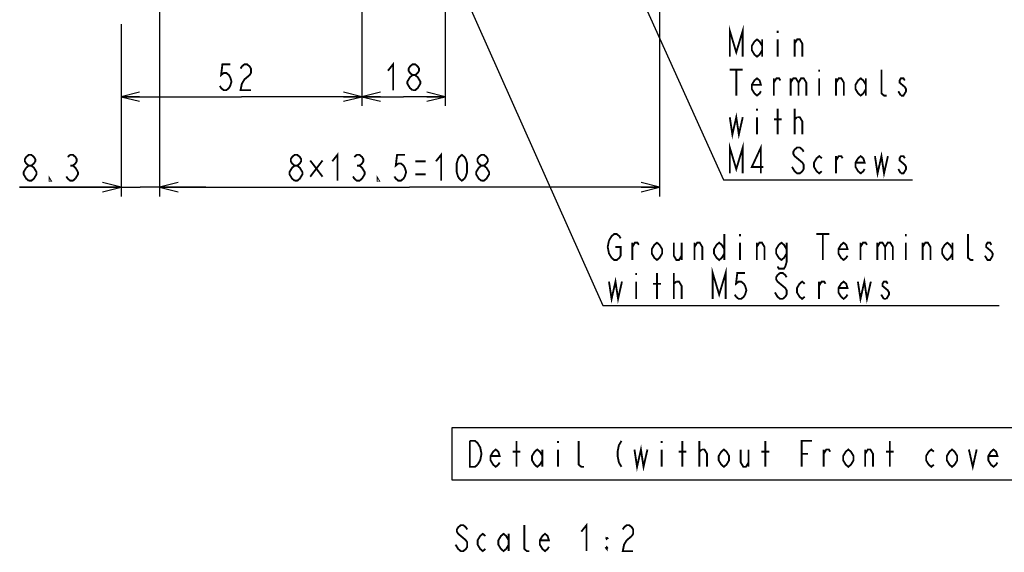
# Model space of a CAD drawing. Extents: x 30 to 410, y 33 to 287.
# Tile 10 of 22: x 225 to 332, y 42 to 99. Entities that reach past the tile are written whole.
import ezdxf

# ---------------------------------------------------------------- set-up
doc = ezdxf.new("R2010")
doc.units = 0
doc.header["$LTSCALE"] = 23.1
doc.layers.get('0').update_dxf_attribs({"linetype": 'CONTINUOUS'})
doc.layers.add('ALL_DIM', color=7, linetype='CONTINUOUS')
doc.layers.add('ALL_NOTE', color=7, linetype='CONTINUOUS')
doc.dimstyles.get("Standard").update_dxf_attribs({"dimtxt": 2.5, "dimasz": 2.5, "dimexe": 1.25, "dimexo": 0.625, "dimtad": 1, "dimcen": 2.5, "dimazin": 3, "dimtfac": 1, "dimtmove": 0, "dimatfit": 3})

# ---------------------------------------------------------------- blocks, each defined once
blk = doc.blocks.new('_OPEN')
at = {"color": 0, "linetype": 'BYBLOCK'}
for p, q in [((0, 0), (-1, 0.25)), ((-1, -0.25), (0, 0)), ((-1, 0), (0, 0))]:
    blk.add_line(p, q, dxfattribs=at)
blk = doc.blocks.new('*D10')
at = {"layer": 'ALL_DIM', "color": 2, "linetype": 'CONTINUOUS'}
for p, q in [((262.12, 102.37), (262.12, 90.17)), ((271.12, 102.37), (271.12, 90.17)), ((262.12, 91.17), (266.62, 91.17)), ((271.12, 91.17), (266.62, 91.17))]:
    blk.add_line(p, q, dxfattribs=at)
at = {"layer": 'ALL_DIM', "color": 2, "linetype": 'CONTINUOUS', "xscale": 2, "yscale": 2, "zscale": 2, "rotation": 180}
blk.add_blockref('_OPEN', (262.12, 91.17), dxfattribs=at)
at = {"layer": 'ALL_DIM', "color": 2, "linetype": 'CONTINUOUS', "xscale": 2, "yscale": 2, "zscale": 2}
blk.add_blockref('_OPEN', (271.12, 91.17), dxfattribs=at)
blk = doc.blocks.new('*D11')
at = {"layer": 'ALL_DIM', "color": 2, "linetype": 'CONTINUOUS'}
for p, q in [((240.27, 128.07), (240.27, 121.15)), ((294.27, 128.07), (294.27, 121.13)), ((294.27, 118.47), (294.27, 80.39)), ((240.27, 115.44), (240.27, 80.39)), ((240.27, 81.39), (267.27, 81.39)), ((294.27, 81.39), (267.27, 81.39))]:
    blk.add_line(p, q, dxfattribs=at)
at = {"layer": 'ALL_DIM', "color": 2, "linetype": 'CONTINUOUS', "xscale": 2, "yscale": 2, "zscale": 2, "rotation": 180}
blk.add_blockref('_OPEN', (240.27, 81.39), dxfattribs=at)
at = {"layer": 'ALL_DIM', "color": 2, "linetype": 'CONTINUOUS', "xscale": 2, "yscale": 2, "zscale": 2}
blk.add_blockref('_OPEN', (294.27, 81.39), dxfattribs=at)
blk = doc.blocks.new('*D13')
at = {"layer": 'ALL_DIM', "color": 2, "linetype": 'CONTINUOUS'}
for p, q in [((262.12, 102.37), (262.12, 90.17)), ((236.12, 98.99), (236.12, 90.17)), ((236.12, 91.17), (249.12, 91.17)), ((262.12, 91.17), (249.12, 91.17))]:
    blk.add_line(p, q, dxfattribs=at)
at = {"layer": 'ALL_DIM', "color": 2, "linetype": 'CONTINUOUS', "xscale": 2, "yscale": 2, "zscale": 2, "rotation": 180}
blk.add_blockref('_OPEN', (236.12, 91.17), dxfattribs=at)
at = {"layer": 'ALL_DIM', "color": 2, "linetype": 'CONTINUOUS', "xscale": 2, "yscale": 2, "zscale": 2}
blk.add_blockref('_OPEN', (262.12, 91.17), dxfattribs=at)
blk = doc.blocks.new('*D14')
at = {"layer": 'ALL_DIM', "color": 2, "linetype": 'CONTINUOUS'}
for p, q in [((240.27, 128.07), (240.27, 121.35)), ((240.27, 115.3), (240.27, 80.39)), ((236.12, 98.99), (236.12, 80.39)), ((236.12, 81.39), (225.16, 81.39)), ((225.16, 81.39), (238.19, 81.39)), ((245.27, 81.39), (238.19, 81.39)), ((240.27, 81.39), (245.27, 81.39))]:
    blk.add_line(p, q, dxfattribs=at)
at = {"layer": 'ALL_DIM', "color": 2, "linetype": 'CONTINUOUS', "xscale": 2, "yscale": 2, "zscale": 2}
blk.add_blockref('_OPEN', (236.12, 81.39), dxfattribs=at)
at = {"layer": 'ALL_DIM', "color": 2, "linetype": 'CONTINUOUS', "xscale": 2, "yscale": 2, "zscale": 2, "rotation": 180}
blk.add_blockref('_OPEN', (240.27, 81.39), dxfattribs=at)

msp = doc.modelspace()

# ---------------------------------------------------------------- linework, layer by layer
at = {"layer": 'ALL_DIM', "color": 2, "linetype": 'CONTINUOUS', "const_width": 0.2}
for points in [[(247.898, 94.669), (247.058, 94.669), (246.918, 93.503), (247.198, 93.736), (247.478, 93.736), (247.758, 93.503), (247.898, 93.269), (248.038, 92.803), (247.898, 92.336), (247.758, 92.103), (247.478, 91.869), (247.198, 91.869), (246.918, 92.103), (246.778, 92.336)], [(249.018, 94.203), (249.158, 94.436), (249.438, 94.669), (249.718, 94.669), (249.998, 94.436), (250.138, 94.203), (250.138, 93.736), (249.998, 93.503), (249.718, 93.269), (249.438, 93.036), (249.158, 92.569), (249.018, 91.869), (250.138, 91.869)], [(264.933, 93.969), (265.493, 94.669), (265.493, 91.869)], [(267.593, 93.503), (267.313, 93.736), (267.173, 93.969), (267.173, 94.203), (267.313, 94.436), (267.593, 94.669), (267.873, 94.669), (268.153, 94.436), (268.293, 94.203), (268.293, 93.969), (268.153, 93.736), (267.873, 93.503)], [(267.313, 93.269), (267.593, 93.503), (267.873, 93.503), (268.153, 93.269), (268.293, 93.036), (268.433, 92.803), (268.433, 92.569), (268.293, 92.336), (268.153, 92.103), (267.873, 91.869), (267.593, 91.869)], [(267.593, 91.869), (267.313, 92.103), (267.173, 92.336), (267.033, 92.569), (267.033, 92.803), (267.313, 93.269)], [(258.92, 84.194), (259.48, 84.894), (259.48, 82.094)], [(270.12, 84.194), (270.68, 84.894), (270.68, 82.094)], [(226.143, 83.727), (225.863, 83.96), (225.723, 84.194), (225.723, 84.427), (225.863, 84.66), (226.143, 84.894), (226.423, 84.894), (226.703, 84.66), (226.843, 84.427), (226.843, 84.194), (226.703, 83.96), (226.423, 83.727)], [(230.343, 84.66), (230.623, 84.894), (230.903, 84.894), (231.183, 84.66), (231.323, 84.427), (231.323, 84.194), (231.183, 83.96), (230.903, 83.727), (231.183, 83.494), (231.463, 83.027)], [(254.86, 83.727), (254.58, 83.96), (254.44, 84.194), (254.44, 84.427), (254.58, 84.66), (254.86, 84.894), (255.14, 84.894), (255.42, 84.66), (255.56, 84.427), (255.56, 84.194), (255.42, 83.96), (255.14, 83.727)], [(256.54, 84.281), (257.87, 82.531)], [(257.87, 84.281), (256.54, 82.531)], [(261.3, 84.66), (261.58, 84.894), (261.86, 84.894), (262.14, 84.66), (262.28, 84.427), (262.28, 84.194), (262.14, 83.96), (261.86, 83.727), (262.14, 83.494), (262.28, 83.26), (262.42, 83.027), (262.42, 82.794), (262.28, 82.56), (262.14, 82.327), (261.86, 82.094), (261.58, 82.094), (261.3, 82.327), (261.16, 82.56)], [(266.76, 84.894), (265.92, 84.894), (265.78, 83.727), (266.06, 83.96), (266.34, 83.96), (266.62, 83.727), (266.76, 83.494), (266.9, 83.027), (266.76, 82.56), (266.62, 82.327), (266.34, 82.094), (266.06, 82.094), (265.78, 82.327), (265.64, 82.56)], [(267.88, 84.194), (269, 84.194)], [(272.92, 82.094), (272.64, 82.327), (272.5, 82.56), (272.36, 83.027), (272.36, 83.96), (272.5, 84.427), (272.64, 84.66), (272.92, 84.894), (273.2, 84.66), (273.34, 84.427), (273.48, 83.96), (273.48, 83.027), (273.34, 82.56), (273.2, 82.327), (272.92, 82.094)], [(275.02, 83.727), (274.74, 83.96), (274.6, 84.194), (274.6, 84.427), (274.74, 84.66), (275.02, 84.894), (275.3, 84.894), (275.58, 84.66), (275.72, 84.427), (275.72, 84.194), (275.58, 83.96), (275.3, 83.727)], [(226.143, 82.094), (225.863, 82.327), (225.723, 82.56), (225.583, 82.794), (225.583, 83.027), (225.863, 83.494)], [(225.863, 83.494), (226.143, 83.727), (226.423, 83.727), (226.703, 83.494), (226.843, 83.26), (226.983, 83.027), (226.983, 82.794), (226.843, 82.56), (226.703, 82.327), (226.423, 82.094), (226.143, 82.094)], [(230.623, 83.727), (230.903, 83.727)], [(231.463, 83.027), (231.463, 82.794), (231.183, 82.327)], [(254.86, 82.094), (254.58, 82.327), (254.44, 82.56), (254.3, 82.794), (254.3, 83.027), (254.58, 83.494)], [(254.58, 83.494), (254.86, 83.727), (255.14, 83.727), (255.42, 83.494), (255.56, 83.26), (255.7, 83.027), (255.7, 82.794), (255.56, 82.56), (255.42, 82.327), (255.14, 82.094), (254.86, 82.094)], [(261.58, 83.727), (261.86, 83.727)], [(275.02, 82.094), (274.74, 82.327), (274.6, 82.56), (274.46, 82.794), (274.46, 83.027), (274.74, 83.494)], [(274.74, 83.494), (275.02, 83.727), (275.3, 83.727), (275.58, 83.494), (275.72, 83.26), (275.86, 83.027), (275.86, 82.794), (275.72, 82.56), (275.58, 82.327), (275.3, 82.094), (275.02, 82.094)], [(228.523, 82.094), (228.383, 82.094), (228.383, 82.327), (228.523, 82.094)], [(231.183, 82.327), (230.903, 82.094), (230.623, 82.094), (230.343, 82.327), (230.203, 82.56)], [(263.96, 82.094), (263.82, 82.094), (263.82, 82.327), (263.96, 82.094)], [(267.88, 82.794), (269, 82.794)]]:
    msp.add_lwpolyline(points, dxfattribs=at)
at = {"layer": 'ALL_NOTE', "color": 2, "linetype": 'CONTINUOUS'}
for p, q in [((280.957, 126.953), (301.185, 82.188)), ((273.107, 102.321), (288.139, 68.639)), ((301.185, 82.188), (301.435, 82.188)), ((301.435, 82.188), (321.595, 82.188)), ((288.139, 68.639), (288.389, 68.639)), ((288.389, 68.639), (330.949, 68.639))]:
    msp.add_line(p, q, dxfattribs=at)
at = {"layer": 'ALL_NOTE', "color": 2, "linetype": 'CONTINUOUS', "const_width": 0.2}
for points in [[(301.855, 95.488), (301.855, 98.288), (302.555, 95.955), (303.255, 98.288), (303.255, 95.488)], [(307.035, 98.288), (307.035, 98.055)], [(305.355, 96.188), (305.075, 95.721), (304.795, 95.488), (304.515, 95.721), (304.235, 96.188), (304.235, 96.655), (304.515, 97.121), (304.795, 97.355), (305.075, 97.121), (305.355, 96.655)], [(305.355, 97.355), (305.355, 95.488)], [(307.035, 97.355), (307.035, 95.488)], [(308.855, 95.488), (308.855, 97.355)], [(308.855, 96.888), (309.135, 97.355), (309.415, 97.355), (309.695, 96.888), (309.695, 95.488)], [(301.855, 94.088), (303.255, 94.088)], [(302.555, 94.088), (302.555, 91.288)], [(311.515, 94.088), (311.515, 93.855)], [(318.795, 91.288), (318.515, 91.288), (318.235, 91.521), (318.235, 94.088)], [(305.215, 91.755), (305.075, 91.521), (304.795, 91.288), (304.515, 91.521), (304.235, 91.988), (304.235, 92.455), (304.515, 92.921), (304.795, 93.155), (305.075, 92.921), (305.215, 92.455), (304.235, 92.455)], [(306.615, 91.288), (306.615, 93.155)], [(306.615, 92.688), (306.895, 93.155), (307.175, 93.155), (307.315, 92.921)], [(308.435, 93.155), (308.435, 91.288)], [(308.435, 92.688), (308.715, 93.155), (308.995, 93.155), (309.275, 92.688), (309.275, 91.288)], [(309.275, 92.688), (309.555, 93.155), (309.835, 93.155), (310.115, 92.688), (310.115, 91.288)], [(311.515, 93.155), (311.515, 91.288)], [(313.335, 91.288), (313.335, 93.155)], [(313.335, 92.688), (313.615, 93.155), (313.895, 93.155), (314.175, 92.688), (314.175, 91.288)], [(316.555, 91.988), (316.275, 91.521), (315.995, 91.288), (315.715, 91.521), (315.435, 91.988), (315.435, 92.455), (315.715, 92.921), (315.995, 93.155), (316.275, 92.921), (316.555, 92.455)], [(316.555, 93.155), (316.555, 91.288)], [(320.755, 92.921), (320.615, 93.155), (320.335, 93.155), (320.195, 92.921), (320.195, 92.688), (320.475, 92.455), (320.755, 92.221), (320.895, 91.988), (320.895, 91.755), (320.755, 91.521), (320.615, 91.288), (320.335, 91.288)], [(320.335, 91.288), (320.055, 91.755)], [(301.855, 88.955), (302.135, 87.088), (302.555, 88.955), (302.835, 87.088), (303.255, 88.955)], [(304.795, 89.888), (304.795, 89.655)], [(307.035, 87.088), (307.035, 89.888)], [(308.855, 87.088), (308.855, 89.888)], [(304.795, 88.955), (304.795, 87.088)], [(306.615, 88.721), (307.455, 88.721)], [(308.855, 88.721), (309.135, 88.955)], [(309.135, 88.955), (309.415, 88.955), (309.695, 88.488), (309.695, 87.088)], [(301.855, 82.888), (301.855, 85.688), (302.555, 83.355), (303.255, 85.688), (303.255, 82.888)], [(305.215, 82.888), (305.215, 85.688), (304.235, 83.588), (305.495, 83.588)], [(309.835, 85.221), (309.695, 85.455), (309.415, 85.688), (309.135, 85.688), (308.855, 85.455), (308.715, 85.221), (308.715, 84.988), (308.855, 84.755), (309.135, 84.521), (309.415, 84.288), (309.695, 84.055), (309.835, 83.821), (309.835, 83.355), (309.695, 83.121), (309.415, 82.888), (309.135, 82.888), (308.855, 83.121), (308.715, 83.355), (308.575, 83.588)], [(317.535, 84.755), (317.815, 82.888), (318.235, 84.755), (318.515, 82.888), (318.935, 84.755)], [(311.795, 83.121), (311.515, 82.888), (311.235, 83.121), (310.955, 83.588), (310.955, 84.055), (311.235, 84.521), (311.515, 84.755), (311.795, 84.521)], [(313.335, 82.888), (313.335, 84.755)], [(313.335, 84.288), (313.615, 84.755), (313.895, 84.755), (314.035, 84.521)], [(316.415, 83.355), (316.275, 83.121), (315.995, 82.888), (315.715, 83.121), (315.435, 83.588), (315.435, 84.055), (315.715, 84.521), (315.995, 84.755), (316.275, 84.521), (316.415, 84.055), (315.435, 84.055)], [(320.755, 84.521), (320.615, 84.755), (320.335, 84.755), (320.195, 84.521), (320.195, 84.288), (320.475, 84.055), (320.755, 83.821), (320.895, 83.588), (320.895, 83.355), (320.755, 83.121), (320.615, 82.888), (320.335, 82.888)], [(320.335, 82.888), (320.055, 83.355)], [(289.089, 73.772), (288.809, 74.239), (288.669, 74.939), (288.809, 75.639)], [(288.809, 75.639), (289.089, 76.106), (289.369, 76.339), (289.649, 76.339), (289.929, 76.106), (290.069, 75.872)], [(291.329, 73.539), (291.329, 75.406)], [(291.329, 74.939), (291.609, 75.406), (291.889, 75.406), (292.029, 75.172)], [(294.549, 74.239), (294.269, 73.772), (293.989, 73.539), (293.709, 73.772), (293.429, 74.239), (293.429, 74.706), (293.709, 75.172), (293.989, 75.406), (294.269, 75.172), (294.549, 74.706), (294.549, 74.239)], [(295.809, 75.406), (295.809, 74.006), (296.089, 73.539), (296.369, 73.539), (296.649, 74.006)], [(296.649, 75.406), (296.649, 73.539)], [(298.049, 73.539), (298.049, 75.406)], [(298.049, 74.939), (298.329, 75.406), (298.609, 75.406), (298.889, 74.939), (298.889, 73.539)], [(301.269, 74.239), (300.989, 73.772), (300.709, 73.539), (300.429, 73.772), (300.149, 74.239), (300.149, 74.706), (300.429, 75.172), (300.709, 75.406), (300.989, 75.172), (301.269, 74.706)], [(301.269, 76.339), (301.269, 73.539)], [(302.949, 76.339), (302.949, 76.106)], [(302.949, 75.406), (302.949, 73.539)], [(304.769, 73.539), (304.769, 75.406)], [(304.769, 74.939), (305.049, 75.406), (305.329, 75.406), (305.609, 74.939), (305.609, 73.539)], [(307.989, 74.239), (307.709, 73.772), (307.429, 73.539), (307.149, 73.772), (306.869, 74.239), (306.869, 74.706), (307.149, 75.172), (307.429, 75.406), (307.709, 75.172), (307.989, 74.706)], [(307.989, 75.406), (307.989, 73.306), (307.849, 72.839), (307.709, 72.606), (307.149, 72.606), (307.009, 72.839)], [(311.209, 76.339), (312.609, 76.339)], [(311.909, 76.339), (311.909, 73.539)], [(314.569, 74.006), (314.429, 73.772), (314.149, 73.539), (313.869, 73.772), (313.589, 74.239), (313.589, 74.706), (313.869, 75.172), (314.149, 75.406), (314.429, 75.172), (314.569, 74.706), (313.589, 74.706)], [(315.969, 73.539), (315.969, 75.406)], [(315.969, 74.939), (316.249, 75.406), (316.529, 75.406), (316.669, 75.172)], [(317.789, 75.406), (317.789, 73.539)], [(317.789, 74.939), (318.069, 75.406), (318.349, 75.406), (318.629, 74.939), (318.629, 73.539)], [(318.629, 74.939), (318.909, 75.406), (319.189, 75.406), (319.469, 74.939), (319.469, 73.539)], [(320.869, 76.339), (320.869, 76.106)], [(320.869, 75.406), (320.869, 73.539)], [(322.689, 73.539), (322.689, 75.406)], [(322.689, 74.939), (322.969, 75.406), (323.249, 75.406), (323.529, 74.939), (323.529, 73.539)], [(325.909, 74.239), (325.629, 73.772), (325.349, 73.539), (325.069, 73.772), (324.789, 74.239), (324.789, 74.706), (325.069, 75.172), (325.349, 75.406), (325.629, 75.172), (325.909, 74.706)], [(325.909, 75.406), (325.909, 73.539)], [(328.149, 73.539), (327.869, 73.539), (327.589, 73.772), (327.589, 76.339)], [(330.109, 75.172), (329.969, 75.406), (329.689, 75.406), (329.549, 75.172), (329.549, 74.939), (329.829, 74.706), (330.109, 74.472), (330.249, 74.239), (330.249, 74.006)], [(289.509, 74.939), (290.069, 74.939), (290.069, 74.006), (289.929, 73.772), (289.649, 73.539), (289.369, 73.539), (289.089, 73.772)], [(330.249, 74.006), (329.969, 73.539), (329.689, 73.539), (329.549, 73.772), (329.409, 74.006)], [(300.009, 69.339), (300.009, 72.139), (300.709, 69.806), (301.409, 72.139), (301.409, 69.339)], [(288.809, 71.206), (289.089, 69.339), (289.509, 71.206), (289.789, 69.339), (290.209, 71.206)], [(291.749, 72.139), (291.749, 71.906)], [(291.749, 71.206), (291.749, 69.339)], [(293.989, 69.339), (293.989, 72.139)], [(295.809, 69.339), (295.809, 72.139)], [(295.809, 70.972), (296.089, 71.206)], [(296.089, 71.206), (296.369, 71.206), (296.649, 70.739), (296.649, 69.339)], [(303.509, 72.139), (302.669, 72.139), (302.529, 70.972), (302.809, 71.206), (303.089, 71.206), (303.369, 70.972), (303.509, 70.739), (303.649, 70.272), (303.509, 69.806), (303.369, 69.572), (303.089, 69.339), (302.809, 69.339), (302.529, 69.572), (302.389, 69.806)], [(307.989, 71.672), (307.849, 71.906), (307.569, 72.139), (307.289, 72.139), (307.009, 71.906), (306.869, 71.672), (306.869, 71.439), (307.009, 71.206), (307.289, 70.972), (307.569, 70.739), (307.849, 70.506), (307.989, 70.272), (307.989, 69.806), (307.849, 69.572), (307.569, 69.339), (307.289, 69.339), (307.009, 69.572), (306.869, 69.806), (306.729, 70.039)], [(309.949, 69.572), (309.669, 69.339), (309.389, 69.572), (309.109, 70.039), (309.109, 70.506), (309.389, 70.972), (309.669, 71.206), (309.949, 70.972)], [(311.489, 69.339), (311.489, 71.206)], [(311.489, 70.739), (311.769, 71.206), (312.049, 71.206), (312.189, 70.972)], [(314.569, 69.806), (314.429, 69.572), (314.149, 69.339), (313.869, 69.572), (313.589, 70.039), (313.589, 70.506), (313.869, 70.972), (314.149, 71.206), (314.429, 70.972), (314.569, 70.506), (313.589, 70.506)], [(315.689, 71.206), (315.969, 69.339), (316.389, 71.206), (316.669, 69.339), (317.089, 71.206)], [(318.909, 70.972), (318.769, 71.206), (318.489, 71.206), (318.349, 70.972), (318.349, 70.739), (318.629, 70.506), (318.909, 70.272), (319.049, 70.039), (319.049, 69.806), (318.769, 69.339)], [(293.569, 70.972), (294.409, 70.972)], [(318.489, 69.339), (318.209, 69.806)], [(318.769, 69.339), (318.489, 69.339)], [(273.779, 54.009), (274.339, 54.009), (274.619, 53.776), (274.759, 53.542), (274.899, 53.309), (275.039, 52.609), (274.899, 51.909), (274.619, 51.442)], [(274.619, 51.442), (274.339, 51.209), (273.779, 51.209), (273.779, 54.009)], [(276.999, 51.676), (276.859, 51.442), (276.579, 51.209), (276.299, 51.442), (276.019, 51.909), (276.019, 52.376), (276.299, 52.842), (276.579, 53.076), (276.859, 52.842), (276.999, 52.376), (276.019, 52.376)], [(278.819, 51.209), (278.819, 54.009)], [(281.619, 51.909), (281.339, 51.442), (281.059, 51.209), (280.779, 51.442), (280.499, 51.909), (280.499, 52.376), (280.779, 52.842), (281.059, 53.076), (281.339, 52.842), (281.619, 52.376)], [(281.619, 53.076), (281.619, 51.209)], [(283.299, 54.009), (283.299, 53.776)], [(283.299, 53.076), (283.299, 51.209)], [(286.099, 51.209), (285.819, 51.209), (285.539, 51.442), (285.539, 54.009)], [(290.159, 54.009), (289.879, 53.542), (289.739, 52.842), (289.739, 52.376), (289.879, 51.676), (290.159, 51.209)], [(291.559, 53.076), (291.839, 51.209), (292.259, 53.076), (292.539, 51.209), (292.959, 53.076)], [(294.499, 54.009), (294.499, 53.776)], [(294.499, 53.076), (294.499, 51.209)], [(296.739, 51.209), (296.739, 54.009)], [(298.559, 51.209), (298.559, 54.009)], [(298.559, 52.842), (298.839, 53.076)], [(298.839, 53.076), (299.119, 53.076), (299.399, 52.609), (299.399, 51.209)], [(301.779, 51.909), (301.499, 51.442), (301.219, 51.209), (300.939, 51.442), (300.659, 51.909), (300.659, 52.376), (300.939, 52.842), (301.219, 53.076), (301.499, 52.842), (301.779, 52.376), (301.779, 51.909)], [(303.039, 53.076), (303.039, 51.676), (303.319, 51.209), (303.599, 51.209), (303.879, 51.676)], [(303.879, 53.076), (303.879, 51.209)], [(305.699, 51.209), (305.699, 54.009)], [(309.619, 51.209), (309.619, 54.009), (310.739, 54.009)], [(311.999, 51.209), (311.999, 53.076)], [(311.999, 52.609), (312.279, 53.076), (312.559, 53.076), (312.699, 52.842)], [(315.219, 51.909), (314.939, 51.442), (314.659, 51.209), (314.379, 51.442), (314.099, 51.909), (314.099, 52.376), (314.379, 52.842), (314.659, 53.076), (314.939, 52.842), (315.219, 52.376), (315.219, 51.909)], [(316.479, 51.209), (316.479, 53.076)], [(316.479, 52.609), (316.759, 53.076), (317.039, 53.076), (317.319, 52.609), (317.319, 51.209)], [(319.139, 51.209), (319.139, 54.009)], [(323.899, 51.442), (323.619, 51.209), (323.339, 51.442), (323.059, 51.909), (323.059, 52.376), (323.339, 52.842), (323.619, 53.076), (323.899, 52.842)], [(326.419, 51.909), (326.139, 51.442), (325.859, 51.209), (325.579, 51.442), (325.299, 51.909), (325.299, 52.376), (325.579, 52.842), (325.859, 53.076), (326.139, 52.842), (326.419, 52.376), (326.419, 51.909)], [(327.679, 53.076), (328.099, 51.209), (328.519, 53.076)], [(330.759, 51.676), (330.619, 51.442), (330.339, 51.209), (330.059, 51.442), (329.779, 51.909), (329.779, 52.376), (330.059, 52.842), (330.339, 53.076), (330.619, 52.842), (330.759, 52.376), (329.779, 52.376)], [(278.399, 52.842), (279.239, 52.842)], [(296.319, 52.842), (297.159, 52.842)], [(305.279, 52.842), (306.119, 52.842)], [(309.619, 52.609), (310.319, 52.609)], [(318.719, 52.842), (319.559, 52.842)], [(273.499, 44.442), (273.359, 44.676), (273.079, 44.909), (272.799, 44.909), (272.519, 44.676), (272.379, 44.442), (272.379, 44.209), (272.519, 43.976), (272.799, 43.742), (273.079, 43.509), (273.359, 43.276), (273.499, 43.042), (273.499, 42.576), (273.359, 42.342), (273.079, 42.109), (272.799, 42.109), (272.519, 42.342), (272.379, 42.576), (272.239, 42.809)], [(280.219, 42.109), (279.939, 42.109), (279.659, 42.342), (279.659, 44.909)], [(285.819, 44.209), (286.379, 44.909), (286.379, 42.109)], [(290.299, 44.442), (290.439, 44.676), (290.719, 44.909), (290.999, 44.909), (291.279, 44.676), (291.419, 44.442), (291.419, 43.976), (291.279, 43.742)], [(275.459, 42.342), (275.179, 42.109), (274.899, 42.342), (274.619, 42.809), (274.619, 43.276), (274.899, 43.742), (275.179, 43.976), (275.459, 43.742)], [(277.979, 42.809), (277.699, 42.342), (277.419, 42.109), (277.139, 42.342), (276.859, 42.809), (276.859, 43.276), (277.139, 43.742), (277.419, 43.976), (277.699, 43.742), (277.979, 43.276)], [(277.979, 43.976), (277.979, 42.109)], [(282.319, 42.576), (282.179, 42.342), (281.899, 42.109), (281.619, 42.342), (281.339, 42.809), (281.339, 43.276), (281.619, 43.742), (281.899, 43.976), (282.179, 43.742), (282.319, 43.276), (281.339, 43.276)], [(288.479, 43.509), (288.619, 43.509), (288.549, 43.597)], [(288.479, 43.509), (288.549, 43.597)], [(288.479, 43.509), (288.549, 43.422), (288.619, 43.509)], [(288.549, 43.597), (288.549, 43.422)], [(291.279, 43.742), (290.719, 43.276), (290.439, 42.809), (290.299, 42.109), (291.419, 42.109)], [(288.549, 42.547), (288.549, 42.372), (288.479, 42.459), (288.549, 42.547), (288.619, 42.459), (288.549, 42.372)], [(288.479, 42.459), (288.619, 42.459)]]:
    msp.add_lwpolyline(points, dxfattribs=at)
at = {"layer": 'ALL_NOTE', "color": 2, "linetype": 'CONTINUOUS'}
msp.add_lwpolyline([(271.819, 49.809), (337.339, 49.809), (337.339, 55.409), (271.819, 55.409), (271.819, 49.809)], dxfattribs=at)

# ---------------------------------------------------------------- dimensions: what is measured, and where the dimension line sits
at = {"layer": 'ALL_DIM', "color": 2, "linetype": 'CONTINUOUS'}
for base, p2, picture, middle in [((240.267, 81.394), (240.267, 128.069), '*D14', (225.163, 82.094)), ((262.117, 91.169), (262.117, 102.369), '*D13', (246.218, 91.869))]:
    dim = msp.add_linear_dim(base=base, p1=(236.117, 98.994), p2=p2, dimstyle='Standard', dxfattribs=at)
    dim.commit()
    dim.dimension.update_dxf_attribs({"geometry": picture, "text_midpoint": middle, "dimtype": 128})
for base, p1, p2, picture, middle in [((240.267, 81.394), (294.267, 128.069), (240.267, 128.069), '*D11', (253.88, 82.094)), ((262.117, 91.169), (271.117, 102.369), (262.117, 102.369), '*D10', (264.373, 91.869))]:
    dim = msp.add_linear_dim(base=base, p1=p1, p2=p2, angle=180, dimstyle='Standard', dxfattribs=at)
    dim.commit()
    dim.dimension.update_dxf_attribs({"geometry": picture, "text_midpoint": middle, "dimtype": 128})

doc.saveas('drawing.dxf')
